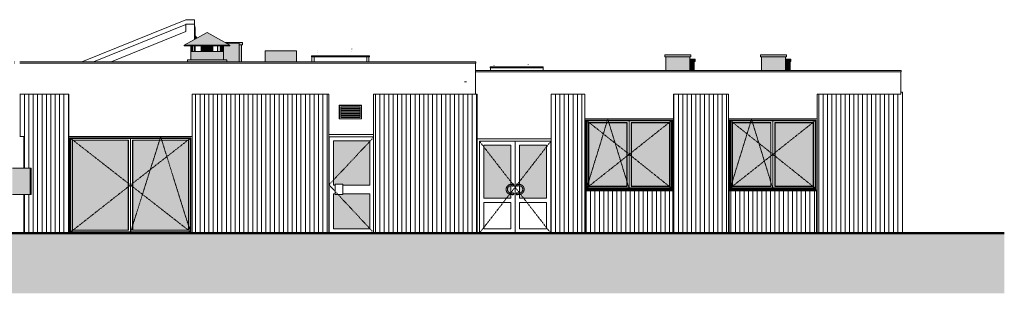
# Model space of a CAD drawing. Header units: millimetres. Extents: x -54722 to 267911, y -1116 to 19261.
# Tile 86 of 92: x 177638 to 200076, y -1116 to 5123. Entities that reach past the tile are written whole.
import ezdxf

# ---------------------------------------------------------------- set-up
doc = ezdxf.new("R2010")
doc.units = ezdxf.units.MM
doc.linetypes.add('Centre', pattern=[31.75, 6.35, -4.75, 15.9, -4.75])
for name, color, linetype, lineweight in [('A-DETL-GENF', 92, 'Continuous', 9), ('A-DETL-WIDE', 214, 'Continuous', 50), ('A-DOOR', 31, 'Continuous', 9), ('A-DOOR-FRAM', 31, 'Continuous', 9), ('A-FLOR', 192, 'Continuous', 9), ('A-GENM', 13, 'Continuous', 9), ('A-GLAZ', 151, 'Continuous', 9), ('A-WALL', 113, 'Continuous', 9), ('A-WALL-PATT', 111, 'Continuous', 9), ('M-EQPM', 50, 'Continuous', 9), ('Q-SPCQ', 91, 'Continuous', 9)]:
    doc.layers.add(name, color=color, linetype=linetype, lineweight=lineweight)
pattern_1 = [(90, (170947.57, 0), (-100, 6e-15), [])]

# ---------------------------------------------------------------- blocks, each defined once
blk = doc.blocks.new('GAZ - _01-1061132-Façade Nord')
at = {"layer": 'M-EQPM'}
h = blk.add_hatch(color=256, dxfattribs=at)
h.paths.add_polyline_path([(25794, 1140), (26201, 1140), (26201, 1740), (25794, 1740), (25794, 1168)])
h.paths.add_polyline_path([(26211, 1140), (26211, 1740), (26204, 1740), (26204, 1140)])
for points in [[(26204, 1145), (26204, 1735), (26201, 1735), (26201, 1145)], [(26215, 1140), (26215, 1740), (26211, 1740), (26211, 1140), (26215, 1140)], [(26224, 1140), (26224, 1740), (26215, 1740), (26215, 1140), (26222, 1140)]]:
    blk.add_hatch(color=256, dxfattribs=at).paths.add_polyline_path(points)
for p, q in [((25794, 1740), (26201, 1740)), ((26201, 1140), (26201, 1740)), ((26204, 1735), (26201, 1735)), ((26204, 1740), (26211, 1740)), ((26204, 1740), (26204, 1140)), ((26211, 1740), (26215, 1740)), ((26215, 1740), (26224, 1740)), ((26224, 1140), (26224, 1740)), ((26201, 1140), (25794, 1140)), ((26204, 1145), (26201, 1145)), ((26211, 1140), (26204, 1140)), ((26215, 1140), (26211, 1140)), ((26224, 1140), (26215, 1140))]:
    blk.add_line(p, q, dxfattribs=at)
blk = doc.blocks.new('Fenêtre 2 Vantaux - 1750 x 75-1300509-Façade Nord')
at = {"layer": 'A-GLAZ'}
for p, q in [((29952, 4982), (29944, 4982)), ((29952, 4676), (29952, 4982)), ((29955, 4942), (29952, 4942)), ((29955, 4678), (29955, 4942)), ((29957, 4940), (29955, 4942)), ((29957, 4940), (29957, 4678)), ((29957, 4752), (29962, 4752)), ((29957, 4747), (29962, 4747)), ((29962, 4752), (29962, 4747)), ((29962, 4747), (29962, 4697)), ((29981, 4730), (29962, 4730)), ((29980, 4727), (29962, 4727)), ((29974, 4717), (29962, 4717)), ((29972, 4714), (29962, 4714)), ((29972, 4714), (29974, 4717)), ((29979, 4702), (29972, 4714)), ((29974, 4717), (29982, 4703)), ((29980, 4727), (29981, 4730)), ((29992, 4706), (29980, 4727)), ((29995, 4707), (29981, 4730)), ((29952, 4397), (29952, 4529)), ((29955, 4397), (29955, 4529)), ((29957, 4697), (29962, 4697)), ((29957, 4692), (29962, 4692)), ((29957, 4529), (29957, 4397)), ((29962, 4697), (29962, 4692)), ((29979, 4702), (29982, 4703)), ((29979, 4690), (29979, 4702)), ((29982, 4703), (29982, 4692)), ((29992, 4706), (29995, 4707)), ((29992, 4698), (29992, 4706)), ((29995, 4699), (29995, 4707))]:
    blk.add_line(p, q, dxfattribs=at)
blk = doc.blocks.new('Famille 0 - Famille 150x120-1297039-Façade Nord')
at = {"layer": 'A-GENM'}
for p, q in [((32612, 4298), (32662, 4298)), ((32612, 4273), (32612, 4298)), ((32662, 4273), (32612, 4273)), ((32619, 4165), (32619, 4273)), ((32753, 4429), (32752, 4430)), ((33529, 4453), (33529, 4455)), ((33529, 4453), (33529, 4455)), ((33877, 4298), (33927, 4298)), ((33927, 4273), (33877, 4273)), ((33919, 4165), (33919, 4273)), ((33927, 4273), (33927, 4298))]:
    blk.add_line(p, q, dxfattribs=at)
blk = doc.blocks.new('Famille 0 - Famille 140x110-1302226-Façade Nord')
at = {"layer": 'A-GENM'}
for p, q in [((32753, 4379), (32752, 4380)), ((33529, 4403), (33529, 4405)), ((33529, 4403), (33529, 4405))]:
    blk.add_line(p, q, dxfattribs=at)
blk = doc.blocks.new('Tube de toiture3 - Tube de toiture-1312799-Façade Nord')
at = {"layer": 'A-GENM'}
for points in [[(29711, 4542), (30749, 4542), (30229, 4829), (30229, 4829), (29717, 4546)], [(30749, 4529), (30749, 4542), (29711, 4542), (29711, 4529), (30744, 4529)], [(29860, 4397), (29885, 4397), (29885, 4529), (29860, 4529), (29860, 4497)], [(29904, 4397), (29904, 4529), (29885, 4529), (29885, 4397)], [(30180, 4397), (30363, 4397), (30363, 4529), (30098, 4529), (30098, 4397), (30163, 4397)], [(30575, 4397), (30576, 4397), (30576, 4529), (30557, 4529), (30557, 4397)], [(30594, 4397), (30600, 4397), (30600, 4529), (30576, 4529), (30576, 4397), (30594, 4397)], [(29916, 4207), (30600, 4207), (30600, 4397), (29860, 4397), (29860, 4207), (29885, 4207)], [(29780, 4165), (30680, 4165), (30680, 4207), (29780, 4207)]]:
    blk.add_hatch(color=256, dxfattribs=at).paths.add_polyline_path(points)
for p, q in [((30229, 4829), (29711, 4542)), ((30229, 4829), (30232, 4829)), ((30232, 4829), (30229, 4829)), ((30749, 4542), (30232, 4829)), ((29711, 4542), (29711, 4529)), ((30749, 4542), (29711, 4542)), ((30749, 4529), (29711, 4529)), ((29860, 4529), (29860, 4397)), ((29885, 4397), (29885, 4529)), ((29904, 4529), (29904, 4397)), ((30098, 4397), (30098, 4529)), ((30363, 4397), (30363, 4529)), ((30557, 4397), (30557, 4529)), ((30576, 4397), (30576, 4529)), ((30600, 4397), (30600, 4529)), ((30749, 4529), (30749, 4542)), ((29867, 4397), (29860, 4397)), ((29860, 4397), (29860, 4207)), ((29885, 4397), (29867, 4397)), ((29867, 4397), (29885, 4397)), ((29885, 4397), (30097, 4397)), ((30113, 4397), (30098, 4397)), ((30113, 4397), (30146, 4397)), ((30180, 4397), (30146, 4397)), ((30180, 4397), (30213, 4397)), ((30248, 4397), (30213, 4397)), ((30248, 4397), (30281, 4397)), ((30315, 4397), (30281, 4397)), ((30315, 4397), (30347, 4397)), ((30363, 4397), (30347, 4397)), ((30364, 4397), (30575, 4397)), ((30589, 4397), (30576, 4397)), ((30589, 4397), (30594, 4397)), ((30600, 4397), (30594, 4397)), ((30600, 4207), (30600, 4397)), ((29780, 4207), (30680, 4207)), ((29780, 4165), (29780, 4207)), ((30680, 4207), (30680, 4165))]:
    blk.add_line(p, q, dxfattribs=at)
blk = doc.blocks.new('Famille 0 - Famille 110x110-1193777-Façade Nord')
at = {"layer": 'A-GENM'}
for p, q in [((36677, 4048), (37892, 4048)), ((36677, 4023), (36677, 4048)), ((36768, 4079), (36767, 4080)), ((37544, 4103), (37544, 4105)), ((37544, 4103), (37544, 4105)), ((37892, 4023), (37892, 4048)), ((37892, 4023), (36677, 4023)), ((36685, 3963), (36685, 4023)), ((37885, 3963), (37885, 4023))]:
    blk.add_line(p, q, dxfattribs=at)
blk = doc.blocks.new('Conduit Gaz5 - Conduit Gaz-1326463-Façade Nord')
at = {"layer": 'A-GENM'}
for points in [[(41253, 4273), (41253, 4320), (40663, 4320), (40663, 4273), (40669, 4273)], [(40683, 3963), (41233, 3963), (41233, 4273), (40683, 4273), (40683, 4016)], [(43434, 4273), (43434, 4320), (42844, 4320), (42844, 4273)], [(42864, 3963), (43414, 3963), (43414, 4273), (42864, 4273), (42864, 4016)], [(41233, 4173), (41353, 4173), (41353, 4220), (41233, 4220)], [(41233, 3963), (41333, 3963), (41333, 4173), (41233, 4173), (41233, 4016)], [(43414, 4173), (43534, 4173), (43534, 4220), (43414, 4220)], [(43414, 3963), (43514, 3963), (43514, 4173), (43414, 4173), (43414, 4016)]]:
    blk.add_hatch(color=256, dxfattribs=at).paths.add_polyline_path(points)
for p, q in [((40663, 4320), (41253, 4320)), ((40663, 4273), (40663, 4320)), ((41253, 4273), (40663, 4273)), ((40683, 3963), (40683, 4273)), ((41233, 4273), (41233, 3963)), ((41253, 4320), (41253, 4273)), ((42844, 4320), (43434, 4320)), ((42844, 4273), (42844, 4320)), ((43434, 4273), (42844, 4273)), ((42864, 3963), (42864, 4273)), ((43414, 4273), (43414, 3963)), ((43434, 4320), (43434, 4273)), ((41233, 4220), (41353, 4220)), ((41353, 4173), (41233, 4173)), ((41333, 4173), (41333, 3963)), ((41353, 4220), (41353, 4173)), ((43414, 4220), (43534, 4220)), ((43534, 4173), (43414, 4173)), ((43514, 4173), (43514, 3963)), ((43534, 4220), (43534, 4173))]:
    blk.add_line(p, q, dxfattribs=at)
blk = doc.blocks.new('Conduit Gaz6 - Conduit Gaz-1327236-Façade Nord')
at = {"layer": 'A-GENM'}
h = blk.add_hatch(color=256, dxfattribs=at)
h.paths.add_polyline_path([(31008, 4165), (31016, 4165), (31016, 4553), (30958, 4553), (30958, 4165)])
h.paths.add_polyline_path([(30466, 4397), (30539, 4397), (30539, 4529), (30466, 4529), (30466, 4497)])
h = blk.add_hatch(color=256, dxfattribs=at)
h.paths.add_polyline_path([(30727, 4165), (30738, 4165), (30738, 4529), (30600, 4529), (30601, 4207), (30680, 4207), (30680, 4165), (30688, 4165)])
h.paths.add_polyline_path([(30539, 4397), (30557, 4397), (30557, 4529), (30539, 4529), (30539, 4497)])
h.paths.add_polyline_path([(30738, 4549), (30738, 4587), (30669, 4587), (30726, 4555)])
for points in [[(31036, 4553), (31036, 4600), (30646, 4600), (30669, 4587), (30958, 4587), (30958, 4553), (31008, 4553)], [(30738, 4165), (30958, 4165), (30958, 4587), (30738, 4587), (30738, 4549), (30749, 4542), (30749, 4529), (30738, 4529), (30738, 4176)], [(32269, 4165), (32269, 4410), (31556, 4410), (31556, 4165)]]:
    blk.add_hatch(color=256, dxfattribs=at).paths.add_polyline_path(points)
for p, q in [((30466, 4397), (30466, 4529)), ((30539, 4529), (30539, 4397)), ((30646, 4600), (31036, 4600)), ((30668, 4587), (30738, 4587)), ((30738, 4587), (30958, 4587)), ((31036, 4553), (30958, 4553)), ((30959, 4165), (30959, 4587)), ((31016, 4553), (31016, 4165)), ((31036, 4600), (31036, 4553)), ((31556, 4410), (32269, 4410)), ((31556, 4165), (31556, 4410)), ((32269, 4410), (32269, 4165))]:
    blk.add_line(p, q, dxfattribs=at)
blk = doc.blocks.new('Accrotère R_1 - Accrotère R_1-1333940-Façade Nord')
at = {"layer": 'A-GENM'}
for p, q in [((25852, 4165), (25844, 4165)), ((25852, 4135), (25844, 4135)), ((36354, 4165), (25960, 4165)), ((36354, 4135), (25960, 4135)), ((36354, 4135), (36354, 4165)), ((46049, 3963), (36344, 3963)), ((36344, 3933), (46049, 3933)), ((46049, 3933), (46049, 3963))]:
    blk.add_line(p, q, dxfattribs=at)
blk = doc.blocks.new('PVC Double - Panneaux vitrés haut - 1_63m x 2_10m-1522800-Façade Nord')
at = {"layer": 'A-DOOR'}
h = blk.add_hatch(color=256, dxfattribs=at)
h.paths.add_polyline_path([(37363, 1053), (37964, 1053), (37964, 2263), (37349, 2263), (37349, 1367), (37370, 1364), (37383, 1359), (37397, 1352), (37413, 1341), (37429, 1324), (37437, 1312), (37450, 1285), (37453, 1261), (37452, 1235), (37448, 1219), (37440, 1200), (37428, 1181), (37418, 1170), (37398, 1155), (37381, 1147), (37364, 1141), (37349, 1138), (37349, 1053)])
h.paths.add_polyline_path([(36548, 1053), (37149, 1053), (37149, 1139), (37127, 1143), (37107, 1151), (37091, 1161), (37076, 1174), (37065, 1188), (37052, 1211), (37047, 1230), (37045, 1241), (37045, 1270), (37051, 1293), (37053, 1298), (37064, 1318), (37077, 1333), (37093, 1347), (37110, 1357), (37133, 1365), (37149, 1368), (37149, 2263), (36534, 2263), (36534, 1053)])
h.paths.add_polyline_path([(37149, 1140), (37149, 1140), (37148, 1140)])
h.paths.add_polyline_path([(37349, 1170), (37366, 1173), (37387, 1183), (37404, 1200), (37419, 1224), (37421, 1233), (37424, 1248), (37421, 1274), (37418, 1283), (37411, 1297), (37403, 1308), (37393, 1318), (37388, 1322), (37372, 1331), (37361, 1335), (37349, 1336), (37349, 1171)])
h.paths.add_polyline_path([(37096, 1197), (37100, 1192), (37097, 1196)])
h.paths.add_polyline_path([(37149, 1170), (37149, 1337), (37131, 1333), (37121, 1328), (37110, 1322), (37102, 1316), (37091, 1303), (37079, 1281), (37077, 1273), (37076, 1266), (37075, 1241), (37078, 1228), (37086, 1212), (37097, 1195), (37117, 1180), (37138, 1171), (37144, 1171)])
h.paths.add_polyline_path([(37387, 1183), (37400, 1193), (37401, 1195), (37388, 1184)])
at = {"layer": 'A-DOOR', "linetype": 'Centre'}
for p, q in [((36434, 2353), (38064, 253)), ((36434, 253), (38064, 2353))]:
    blk.add_line(p, q, dxfattribs=at)
at = {"layer": 'A-DOOR'}
for p, q in [((36434, 2353), (36434, 253)), ((37249, 2353), (36434, 2353)), ((36534, 1053), (36534, 2263)), ((36534, 2263), (37149, 2263)), ((37149, 2263), (37149, 1367)), ((38064, 2353), (37249, 2353)), ((37249, 2353), (37249, 253)), ((37249, 253), (37249, 2353)), ((37349, 1367), (37349, 2263)), ((37349, 2263), (37964, 2263)), ((37964, 2263), (37964, 1053)), ((38064, 253), (38064, 2353)), ((37159, 1368), (37159, 1353)), ((37159, 1353), (37159, 1368)), ((37159, 1353), (37159, 1338)), ((37159, 1338), (37159, 1353)), ((37339, 1353), (37339, 1368)), ((37339, 1368), (37339, 1353)), ((37339, 1338), (37339, 1353)), ((37339, 1353), (37339, 1338)), ((37149, 1337), (37149, 1170)), ((37149, 1139), (37149, 1053)), ((37159, 1168), (37159, 1153)), ((37159, 1153), (37159, 1168)), ((37159, 1153), (37159, 1138)), ((37159, 1138), (37159, 1153)), ((37339, 1153), (37339, 1168)), ((37339, 1168), (37339, 1153)), ((37339, 1138), (37339, 1153)), ((37339, 1153), (37339, 1138)), ((37349, 1170), (37349, 1337)), ((37349, 1053), (37349, 1139)), ((37149, 1053), (36534, 1053)), ((36534, 353), (36534, 953)), ((36534, 953), (37149, 953)), ((37149, 953), (37149, 353)), ((37964, 1053), (37349, 1053)), ((37349, 353), (37349, 953)), ((37349, 953), (37964, 953)), ((37964, 953), (37964, 353)), ((37149, 353), (36534, 353)), ((37964, 353), (37349, 353))]:
    blk.add_line(p, q, dxfattribs=at)
at = {"layer": 'A-DOOR', "flags": 128}
for points in [[(37159, 1368), (37154, 1368), (37150, 1368), (37145, 1367), (37141, 1367), (37136, 1366), (37132, 1365), (37127, 1364), (37123, 1362), (37118, 1361), (37114, 1359), (37110, 1357), (37106, 1355), (37102, 1353), (37098, 1351), (37094, 1348), (37090, 1346), (37087, 1343), (37083, 1340), (37080, 1337), (37076, 1333), (37073, 1330), (37070, 1327), (37067, 1323), (37065, 1319), (37062, 1315), (37060, 1312), (37058, 1308), (37055, 1303), (37054, 1299), (37052, 1295), (37050, 1291), (37049, 1286), (37048, 1282), (37047, 1277), (37046, 1273), (37045, 1268), (37044, 1264), (37044, 1259), (37044, 1255), (37044, 1250), (37044, 1245), (37045, 1241), (37045, 1236), (37046, 1232), (37047, 1227), (37048, 1223), (37049, 1218), (37051, 1214), (37053, 1210), (37054, 1205), (37056, 1201), (37059, 1197), (37061, 1193), (37063, 1189), (37066, 1186), (37069, 1182), (37072, 1178), (37075, 1175), (37078, 1172), (37081, 1169), (37085, 1165), (37088, 1163), (37092, 1160), (37096, 1157), (37100, 1155), (37104, 1152), (37108, 1150), (37112, 1148), (37116, 1147), (37120, 1145), (37125, 1143), (37129, 1142), (37134, 1141), (37138, 1140), (37143, 1139), (37147, 1139), (37152, 1139), (37157, 1138), (37159, 1138)], [(37197, 1368), (37196, 1368), (37196, 1368), (37195, 1368), (37194, 1368), (37194, 1368), (37193, 1368), (37192, 1368), (37191, 1368), (37190, 1368), (37189, 1368), (37188, 1368), (37187, 1368), (37186, 1368), (37184, 1368), (37183, 1368), (37182, 1368), (37181, 1368), (37179, 1368), (37178, 1368), (37176, 1368), (37175, 1368), (37173, 1368), (37172, 1368), (37170, 1368), (37169, 1368), (37167, 1368), (37166, 1368), (37164, 1368), (37163, 1368), (37161, 1368), (37159, 1368), (37159, 1368)], [(37199, 1368), (37199, 1368), (37199, 1368), (37199, 1368), (37198, 1368), (37198, 1368), (37198, 1368), (37197, 1368), (37197, 1368)], [(37339, 1368), (37337, 1368), (37336, 1368), (37334, 1368), (37333, 1368), (37331, 1368), (37329, 1368), (37328, 1368), (37326, 1368), (37325, 1368), (37323, 1368), (37322, 1368), (37321, 1368), (37319, 1368), (37318, 1368), (37316, 1368), (37315, 1368), (37314, 1368), (37313, 1368), (37311, 1368), (37310, 1368), (37309, 1368), (37308, 1368), (37307, 1368), (37306, 1368), (37305, 1368), (37304, 1368), (37304, 1368), (37303, 1368), (37302, 1368), (37302, 1368), (37301, 1368), (37301, 1368), (37300, 1368), (37300, 1368), (37300, 1368), (37299, 1368), (37299, 1368), (37299, 1368), (37299, 1368), (37299, 1368)], [(37339, 1138), (37344, 1138), (37348, 1139), (37353, 1139), (37357, 1140), (37362, 1141), (37366, 1142), (37371, 1143), (37375, 1144), (37380, 1146), (37384, 1147), (37388, 1149), (37392, 1151), (37396, 1154), (37400, 1156), (37404, 1158), (37408, 1161), (37411, 1164), (37415, 1167), (37418, 1170), (37421, 1173), (37425, 1177), (37428, 1180), (37430, 1184), (37433, 1187), (37436, 1191), (37438, 1195), (37440, 1199), (37443, 1203), (37444, 1207), (37446, 1212), (37448, 1216), (37449, 1220), (37450, 1225), (37451, 1229), (37452, 1234), (37453, 1238), (37454, 1243), (37454, 1247), (37454, 1252), (37454, 1257), (37454, 1261), (37453, 1266), (37453, 1270), (37452, 1275), (37451, 1279), (37450, 1284), (37449, 1288), (37447, 1293), (37445, 1297), (37444, 1301), (37442, 1305), (37439, 1309), (37437, 1313), (37435, 1317), (37432, 1321), (37429, 1325), (37426, 1328), (37423, 1332), (37420, 1335), (37417, 1338), (37413, 1341), (37410, 1344), (37406, 1347), (37402, 1349), (37398, 1352), (37394, 1354), (37390, 1356), (37386, 1358), (37382, 1360), (37378, 1362), (37373, 1363), (37369, 1364), (37364, 1365), (37360, 1366), (37355, 1367), (37351, 1368), (37346, 1368), (37341, 1368), (37339, 1368)], [(37159, 1168), (37156, 1168), (37152, 1169), (37149, 1169), (37145, 1169), (37142, 1170), (37139, 1171), (37135, 1172), (37132, 1173), (37129, 1174), (37126, 1175), (37123, 1176), (37120, 1178), (37117, 1180), (37114, 1181), (37111, 1183), (37108, 1185), (37106, 1187), (37103, 1189), (37100, 1192), (37098, 1194), (37096, 1197), (37093, 1199), (37091, 1202), (37089, 1205), (37087, 1207), (37086, 1210), (37084, 1213), (37082, 1216), (37081, 1219), (37080, 1223), (37079, 1226), (37078, 1229), (37077, 1232), (37076, 1236), (37075, 1239), (37075, 1242), (37074, 1246), (37074, 1249), (37074, 1252), (37074, 1256), (37074, 1259), (37074, 1263), (37075, 1266), (37076, 1269), (37076, 1273), (37077, 1276), (37078, 1279), (37079, 1282), (37080, 1286), (37082, 1289), (37083, 1292), (37085, 1295), (37086, 1298), (37088, 1301), (37090, 1303), (37092, 1306), (37094, 1309), (37097, 1311), (37099, 1314), (37102, 1316), (37104, 1318), (37107, 1320), (37109, 1322), (37112, 1324), (37115, 1326), (37118, 1328), (37121, 1329), (37124, 1331), (37127, 1332), (37131, 1333), (37134, 1334), (37137, 1335), (37140, 1336), (37144, 1337), (37147, 1337), (37150, 1338), (37154, 1338), (37157, 1338), (37159, 1338)], [(37159, 1338), (37161, 1338), (37162, 1338), (37164, 1338), (37165, 1338), (37167, 1338), (37168, 1338), (37170, 1338), (37172, 1338), (37173, 1338), (37175, 1338), (37176, 1338), (37177, 1338), (37179, 1338), (37180, 1338), (37182, 1338), (37183, 1338), (37184, 1338), (37185, 1338), (37187, 1338), (37188, 1338), (37189, 1338), (37190, 1338), (37191, 1338), (37192, 1338), (37193, 1338), (37193, 1338), (37194, 1338), (37195, 1338), (37196, 1338), (37196, 1338), (37197, 1338), (37197, 1338), (37198, 1338), (37198, 1338), (37198, 1338), (37199, 1338), (37199, 1338), (37199, 1338), (37199, 1338), (37199, 1338)], [(37197, 1168), (37196, 1168), (37196, 1168), (37195, 1168), (37194, 1168), (37194, 1168), (37193, 1168), (37192, 1168), (37191, 1168), (37190, 1168), (37189, 1168), (37188, 1168), (37187, 1168), (37186, 1168), (37184, 1168), (37183, 1168), (37182, 1168), (37181, 1168), (37179, 1168), (37178, 1168), (37176, 1168), (37175, 1168), (37173, 1168), (37172, 1168), (37170, 1168), (37169, 1168), (37167, 1168), (37166, 1168), (37164, 1168), (37163, 1168), (37161, 1168), (37159, 1168), (37159, 1168)], [(37159, 1138), (37161, 1138), (37162, 1138), (37164, 1138), (37165, 1138), (37167, 1138), (37168, 1138), (37170, 1138), (37172, 1138), (37173, 1138), (37175, 1138), (37176, 1138), (37177, 1138), (37179, 1138), (37180, 1138), (37182, 1138), (37183, 1138), (37184, 1138), (37185, 1138), (37187, 1138), (37188, 1138), (37189, 1138), (37190, 1138), (37191, 1138), (37192, 1138), (37193, 1138), (37193, 1138), (37194, 1138), (37195, 1138), (37196, 1138), (37196, 1138), (37197, 1138), (37197, 1138), (37198, 1138), (37198, 1138), (37198, 1138), (37199, 1138), (37199, 1138), (37199, 1138), (37199, 1138), (37199, 1138)], [(37199, 1168), (37199, 1168), (37199, 1168), (37199, 1168), (37198, 1168), (37198, 1168), (37198, 1168), (37197, 1168), (37197, 1168)], [(37299, 1338), (37299, 1338), (37299, 1338), (37299, 1338), (37300, 1338), (37300, 1338), (37300, 1338), (37301, 1338), (37301, 1338), (37302, 1338), (37302, 1338), (37303, 1338), (37304, 1338), (37304, 1338), (37305, 1338), (37306, 1338), (37307, 1338), (37308, 1338), (37309, 1338), (37310, 1338), (37311, 1338), (37312, 1338), (37314, 1338), (37315, 1338), (37316, 1338), (37317, 1338), (37319, 1338), (37320, 1338), (37322, 1338), (37323, 1338), (37324, 1338), (37326, 1338), (37328, 1338), (37329, 1338), (37331, 1338), (37332, 1338), (37334, 1338), (37335, 1338), (37337, 1338), (37339, 1338), (37339, 1338)], [(37339, 1168), (37337, 1168), (37336, 1168), (37334, 1168), (37333, 1168), (37331, 1168), (37329, 1168), (37328, 1168), (37326, 1168), (37325, 1168), (37323, 1168), (37322, 1168), (37321, 1168), (37319, 1168), (37318, 1168), (37316, 1168), (37315, 1168), (37314, 1168), (37313, 1168), (37311, 1168), (37310, 1168), (37309, 1168), (37308, 1168), (37307, 1168), (37306, 1168), (37305, 1168), (37304, 1168), (37304, 1168), (37303, 1168), (37302, 1168), (37302, 1168), (37301, 1168), (37301, 1168), (37300, 1168), (37300, 1168), (37300, 1168), (37299, 1168), (37299, 1168), (37299, 1168), (37299, 1168), (37299, 1168)], [(37299, 1138), (37299, 1138), (37299, 1138), (37299, 1138), (37300, 1138), (37300, 1138), (37300, 1138), (37301, 1138), (37301, 1138), (37302, 1138), (37302, 1138), (37303, 1138), (37304, 1138), (37304, 1138), (37305, 1138), (37306, 1138), (37307, 1138), (37308, 1138), (37309, 1138), (37310, 1138), (37311, 1138), (37312, 1138), (37314, 1138), (37315, 1138), (37316, 1138), (37317, 1138), (37319, 1138), (37320, 1138), (37322, 1138), (37323, 1138), (37324, 1138), (37326, 1138), (37328, 1138), (37329, 1138), (37331, 1138), (37332, 1138), (37334, 1138), (37335, 1138), (37337, 1138), (37339, 1138), (37339, 1138)], [(37339, 1338), (37342, 1338), (37346, 1338), (37349, 1338), (37353, 1337), (37356, 1337), (37359, 1336), (37362, 1335), (37366, 1334), (37369, 1333), (37372, 1332), (37375, 1330), (37378, 1329), (37381, 1327), (37384, 1325), (37387, 1323), (37390, 1321), (37392, 1319), (37395, 1317), (37398, 1315), (37400, 1313), (37402, 1310), (37405, 1307), (37407, 1305), (37409, 1302), (37411, 1299), (37412, 1296), (37414, 1293), (37415, 1290), (37417, 1287), (37418, 1284), (37419, 1281), (37420, 1278), (37421, 1274), (37422, 1271), (37423, 1268), (37423, 1264), (37424, 1261), (37424, 1258), (37424, 1254), (37424, 1251), (37424, 1247), (37423, 1244), (37423, 1241), (37422, 1237), (37422, 1234), (37421, 1231), (37420, 1227), (37419, 1224), (37418, 1221), (37416, 1218), (37415, 1215), (37413, 1212), (37411, 1209), (37410, 1206), (37408, 1203), (37406, 1201), (37403, 1198), (37401, 1195), (37399, 1193), (37396, 1191), (37394, 1188), (37391, 1186), (37388, 1184), (37386, 1182), (37383, 1180), (37380, 1179), (37377, 1177), (37374, 1176), (37371, 1174), (37367, 1173), (37364, 1172), (37361, 1171), (37358, 1170), (37354, 1170), (37351, 1169), (37348, 1169), (37344, 1168), (37341, 1168), (37339, 1168)]]:
    blk.add_lwpolyline(points, dxfattribs=at)
at = {"layer": 'A-DOOR'}
for centre, radius, start, end in [((37199, 1353), 25, 0, 143.9693), ((37199, 1353), 25, 216.0941, 0), ((37199, 1353), 15, 45, 105), ((37199, 1353), 15, 0, 105), ((37199, 1353), 15, 360, 105), ((37199, 1353), 15, 255, 0), ((37199, 1353), 15, 255, 360), ((37299, 1353), 25, 36.0307, 180), ((37299, 1353), 25, 180, 323.9059), ((37299, 1353), 15, 75, 180), ((37299, 1353), 15, 75, 180), ((37299, 1353), 15, 180, 285), ((37299, 1353), 15, 180, 285), ((37299, 1353), 15, 75, 135), ((37199, 1153), 25, 0, 143.9693), ((37199, 1153), 25, 216.0941, 0), ((37199, 1353), 15, 255, 285), ((37199, 1153), 15, 45, 105), ((37199, 1153), 15, 0, 105), ((37199, 1153), 15, 360, 105), ((37199, 1153), 15, 255, 0), ((37199, 1153), 15, 255, 360), ((37199, 1153), 15, 255, 285), ((37199, 1353), 15, 300, 330), ((37199, 1153), 15, 300, 330), ((37299, 1153), 25, 36.0307, 180), ((37299, 1153), 25, 180, 323.9059), ((37299, 1153), 15, 75, 180), ((37299, 1153), 15, 75, 180), ((37299, 1153), 15, 180, 285), ((37299, 1153), 15, 180, 285), ((37299, 1353), 15, 210, 240), ((37299, 1153), 15, 210, 240), ((37299, 1153), 15, 75, 135), ((37299, 1353), 15, 255, 285), ((37299, 1153), 15, 255, 285)]:
    blk.add_arc(centre, radius, start, end, dxfattribs=at)
at = {"layer": 'A-DOOR-FRAM'}
for p, q in [((38074, 2403), (36384, 2403)), ((36434, 2353), (36434, 253)), ((36434, 2353), (38064, 2353)), ((38064, 2353), (38064, 253))]:
    blk.add_line(p, q, dxfattribs=at)
blk = doc.blocks.new('2 Vantaux - 200 x 160-1522797-Façade Nord')
at = {"layer": 'A-GLAZ'}
h = blk.add_hatch(color=256, dxfattribs=at)
h.paths.add_polyline_path([(42203, 1327), (43073, 1327), (43073, 2773), (42203, 2773), (42203, 1331)])
h.paths.add_polyline_path([(44043, 1327), (44043, 2773), (43173, 2773), (43173, 1327), (43567, 1327)])
for p, q in [((42115, 2861), (44131, 2861)), ((42117, 2859), (42115, 2861)), ((44129, 2859), (42117, 2859)), ((42117, 2859), (42117, 1237)), ((42144, 1237), (42144, 2832)), ((42144, 2832), (44102, 2832)), ((42147, 2829), (42144, 2832)), ((42148, 2828), (42147, 2829)), ((42147, 2829), (42147, 1237)), ((42147, 2829), (44098, 2829)), ((42148, 2828), (42148, 1268)), ((44098, 2828), (42148, 2828)), ((42163, 2813), (42163, 1287)), ((42163, 2813), (44083, 2813)), ((42199, 2777), (42199, 1323)), ((42199, 2777), (43077, 2777)), ((42203, 2773), (42199, 2777)), ((42203, 1327), (42203, 2773)), ((42203, 2773), (43073, 2773)), ((43077, 2777), (43073, 2773)), ((43073, 2773), (43073, 1327)), ((43077, 2777), (43077, 1323)), ((43121, 1287), (43121, 2813)), ((43123, 2813), (43123, 1287)), ((43123, 1287), (43123, 2813)), ((43124, 1287), (43124, 2813)), ((43169, 2777), (43169, 1323)), ((43169, 2777), (44047, 2777)), ((43173, 2773), (43169, 2777)), ((43173, 2773), (43173, 1327)), ((43173, 2773), (44043, 2773)), ((44047, 2777), (44043, 2773)), ((44043, 1327), (44043, 2773)), ((44047, 2777), (44047, 1323)), ((44083, 1287), (44083, 2813)), ((44102, 2832), (44098, 2829)), ((44098, 2829), (44098, 2828)), ((44098, 1237), (44098, 2829)), ((44098, 1268), (44098, 2828)), ((44102, 2832), (44102, 1237)), ((44131, 2861), (44129, 2859)), ((44129, 2859), (44129, 1237)), ((44131, 2861), (44131, 1237)), ((44131, 1237), (42115, 1237)), ((42117, 1237), (42115, 1237)), ((42130, 1224), (42115, 1224)), ((42144, 1237), (42117, 1237)), ((42147, 1237), (42144, 1237)), ((42148, 1268), (42147, 1268)), ((44098, 1267), (42147, 1267)), ((42147, 1248), (44098, 1248)), ((44098, 1271), (42148, 1271)), ((42148, 1248), (42148, 1247)), ((44098, 1247), (42148, 1247)), ((42163, 1287), (44083, 1287)), ((42199, 1323), (42203, 1327)), ((43077, 1323), (42199, 1323)), ((43073, 1327), (42203, 1327)), ((43077, 1323), (43073, 1327)), ((43169, 1323), (43173, 1327)), ((44047, 1323), (43169, 1323)), ((43173, 1327), (44043, 1327)), ((44047, 1323), (44043, 1327)), ((44098, 1268), (44098, 1268)), ((44098, 1247), (44098, 1248)), ((44102, 1237), (44098, 1237)), ((44129, 1237), (44102, 1237)), ((44131, 1224), (44116, 1224)), ((44131, 1237), (44129, 1237))]:
    blk.add_line(p, q, dxfattribs=at)
at = {"layer": 'A-GLAZ', "linetype": 'Centre'}
for p, q in [((42153, 2823), (43123, 2053)), ((42635, 2853), (42154, 1278)), ((43121, 1278), (42635, 2853)), ((44091, 2822), (43123, 2053)), ((43123, 2053), (42153, 1285)), ((43123, 2053), (44091, 1278))]:
    blk.add_line(p, q, dxfattribs=at)
blk = doc.blocks.new('2 Vantaux - 200 x 160-V63-Façade Nord')
at = {"layer": 'A-GLAZ'}
h = blk.add_hatch(color=256, dxfattribs=at)
h.paths.add_polyline_path([(38928, 1327), (39798, 1327), (39798, 2773), (38928, 2773), (38928, 1331)])
h.paths.add_polyline_path([(40186, 1327), (40768, 1327), (40768, 2773), (39898, 2773), (39898, 1327), (39944, 1327)])
for p, q in [((38840, 2861), (40856, 2861)), ((38842, 2859), (38840, 2861)), ((40854, 2859), (38842, 2859)), ((38842, 2859), (38842, 1237)), ((38869, 1237), (38869, 2832)), ((38869, 2832), (40827, 2832)), ((38872, 2829), (38869, 2832)), ((38873, 2828), (38872, 2829)), ((38872, 2829), (38872, 1237)), ((38872, 2829), (40823, 2829)), ((38873, 2828), (38873, 1268)), ((40823, 2828), (38873, 2828)), ((38888, 2813), (38888, 1287)), ((38888, 2813), (40808, 2813)), ((38924, 2777), (38924, 1323)), ((38924, 2777), (39802, 2777)), ((38928, 2773), (38924, 2777)), ((38928, 1327), (38928, 2773)), ((38928, 2773), (39798, 2773)), ((39802, 2777), (39798, 2773)), ((39798, 2773), (39798, 1327)), ((39802, 2777), (39802, 1323)), ((39846, 1287), (39846, 2813)), ((39848, 2813), (39848, 1287)), ((39848, 1287), (39848, 2813)), ((39849, 1287), (39849, 2813)), ((39894, 2777), (39894, 1323)), ((39894, 2777), (40772, 2777)), ((39898, 2773), (39894, 2777)), ((39898, 2773), (39898, 1327)), ((39898, 2773), (40768, 2773)), ((40772, 2777), (40768, 2773)), ((40768, 1327), (40768, 2773)), ((40772, 2777), (40772, 1323)), ((40808, 1287), (40808, 2813)), ((40827, 2832), (40823, 2829)), ((40823, 2829), (40823, 2828)), ((40823, 1237), (40823, 2829)), ((40823, 1268), (40823, 2828)), ((40827, 2832), (40827, 1237)), ((40856, 2861), (40854, 2859)), ((40854, 2859), (40854, 1237)), ((40856, 1237), (38840, 1237)), ((38842, 1237), (38840, 1237)), ((38855, 1224), (38840, 1224)), ((38869, 1237), (38842, 1237)), ((38872, 1237), (38869, 1237)), ((38873, 1268), (38872, 1268)), ((40823, 1267), (38872, 1267)), ((38872, 1248), (40823, 1248)), ((40823, 1271), (38873, 1271)), ((38873, 1248), (38873, 1247)), ((40823, 1247), (38873, 1247)), ((38888, 1287), (40808, 1287)), ((38924, 1323), (38928, 1327)), ((39802, 1323), (38924, 1323)), ((39798, 1327), (38928, 1327)), ((39802, 1323), (39798, 1327)), ((39894, 1323), (39898, 1327)), ((40772, 1323), (39894, 1323)), ((39898, 1327), (40768, 1327)), ((40772, 1323), (40768, 1327)), ((40823, 1268), (40823, 1268)), ((40823, 1247), (40823, 1248)), ((40827, 1237), (40823, 1237)), ((40854, 1237), (40827, 1237)), ((40856, 1224), (40841, 1224)), ((40856, 1237), (40854, 1237))]:
    blk.add_line(p, q, dxfattribs=at)
at = {"layer": 'A-GLAZ', "linetype": 'Centre'}
for p, q in [((38878, 2823), (39848, 2053)), ((39360, 2853), (38879, 1278)), ((39846, 1278), (39360, 2853)), ((40816, 2822), (39848, 2053)), ((39848, 2053), (38878, 1285)), ((39848, 2053), (40816, 1278))]:
    blk.add_line(p, q, dxfattribs=at)
blk = doc.blocks.new('2 Vantaux - 280 x 220h-1392762-Façade Nord')
at = {"layer": 'A-GLAZ'}
h = blk.add_hatch(color=256, dxfattribs=at)
h.paths.add_polyline_path([(28534, 327), (29804, 328), (29804, 2373), (28534, 2373), (28534, 328)])
h.paths.add_polyline_path([(28434, 327), (28434, 2373), (27164, 2373), (27164, 327), (28351, 327)])
for p, q in [((27078, 2459), (27076, 2461)), ((27076, 2461), (29892, 2461)), ((27078, 253), (27078, 2459)), ((29890, 2459), (27078, 2459)), ((27105, 253), (27105, 2432)), ((27108, 2429), (27105, 2432)), ((27105, 2432), (29863, 2432)), ((27109, 2428), (27108, 2429)), ((27108, 2429), (27108, 253)), ((29860, 2429), (27108, 2429)), ((27109, 2428), (27109, 268)), ((29859, 2428), (27109, 2428)), ((27124, 2413), (27124, 287)), ((27124, 2413), (29844, 2413)), ((27164, 2373), (27160, 2377)), ((27160, 323), (27160, 2377)), ((27160, 2377), (28438, 2377)), ((27164, 2373), (27164, 327)), ((28434, 2373), (27164, 2373)), ((28438, 2377), (28434, 2373)), ((28434, 327), (28434, 2373)), ((28438, 323), (28438, 2377)), ((28482, 2413), (28482, 287)), ((28484, 287), (28484, 2413)), ((28484, 2413), (28484, 287)), ((28485, 2413), (28485, 287)), ((28534, 2373), (28530, 2377)), ((28530, 323), (28530, 2377)), ((28530, 2377), (29808, 2377)), ((28534, 327), (28534, 2373)), ((28534, 2373), (29804, 2373)), ((29808, 2377), (29804, 2373)), ((29804, 2373), (29804, 327)), ((29808, 323), (29808, 2377)), ((29844, 287), (29844, 2413)), ((29860, 2429), (29859, 2428)), ((29859, 268), (29859, 2428)), ((29863, 2432), (29860, 2429)), ((29860, 253), (29860, 2429)), ((29863, 2432), (29863, 253)), ((29892, 2461), (29890, 2459)), ((29890, 253), (29890, 2459)), ((27109, 268), (27108, 268)), ((29860, 267), (27108, 267)), ((29859, 271), (27109, 271)), ((27124, 287), (29844, 287)), ((27164, 327), (27160, 323)), ((28438, 323), (27160, 323)), ((27164, 327), (28434, 327)), ((28434, 327), (28438, 323)), ((28534, 327), (28530, 323)), ((29808, 323), (28530, 323)), ((29804, 327), (28534, 327)), ((29804, 327), (29808, 323)), ((29860, 268), (29859, 268))]:
    blk.add_line(p, q, dxfattribs=at)
at = {"layer": 'A-GLAZ', "linetype": 'Centre'}
for p, q in [((27115, 2422), (28484, 1353)), ((29854, 2423), (28484, 1353)), ((28485, 278), (29172, 2453)), ((29172, 2453), (29852, 278)), ((28484, 1353), (27115, 278)), ((28484, 1353), (29854, 285))]:
    blk.add_line(p, q, dxfattribs=at)
blk = doc.blocks.new('Grille d_aération - Mur - Type A-1393247-Façade Nord')
at = {"layer": 'M-EQPM'}
for p, q in [((33246, 3166), (33241, 3171)), ((33241, 3171), (33241, 2860)), ((33752, 3171), (33241, 3171)), ((33246, 2865), (33246, 3166)), ((33747, 3166), (33246, 3166)), ((33752, 3171), (33747, 3166)), ((33747, 3166), (33747, 2865)), ((33752, 2860), (33752, 3171)), ((33276, 3136), (33276, 2896)), ((33716, 3136), (33276, 3136)), ((33716, 2896), (33716, 3136)), ((33246, 2865), (33241, 2860)), ((33241, 2860), (33752, 2860)), ((33747, 2865), (33246, 2865)), ((33276, 2896), (33716, 2896)), ((33747, 2865), (33752, 2860))]:
    blk.add_line(p, q, dxfattribs=at)
at = {"layer": 'Q-SPCQ'}
for p, q in [((33716, 3130), (33276, 3130)), ((33716, 3099), (33276, 3099)), ((33716, 3096), (33276, 3096)), ((33716, 3092), (33276, 3092)), ((33716, 3061), (33276, 3061)), ((33716, 3058), (33276, 3058)), ((33716, 3054), (33276, 3054)), ((33716, 3023), (33276, 3023)), ((33716, 3020), (33276, 3020)), ((33716, 3016), (33276, 3016)), ((33716, 2985), (33276, 2985)), ((33716, 2982), (33276, 2982)), ((33716, 2978), (33276, 2978)), ((33716, 2947), (33276, 2947)), ((33716, 2944), (33276, 2944)), ((33716, 2940), (33276, 2940)), ((33716, 2909), (33276, 2909)), ((33716, 2906), (33276, 2906))]:
    blk.add_line(p, q, dxfattribs=at)
blk = doc.blocks.new('PVC Panneau Vitré - Traverse - 103m x 2_20m-1393459-Façade Nord')
at = {"layer": 'A-DOOR'}
h = blk.add_hatch(color=256, dxfattribs=at)
h.paths.add_polyline_path([(33108, 353), (33938, 353), (33938, 1153), (33324, 1153), (33324, 1137), (33149, 1137), (33149, 1153), (33108, 1153), (33108, 809)])
h.paths.add_polyline_path([(33938, 1353), (33938, 2363), (33108, 2363), (33108, 1353), (33149, 1353), (33149, 1369), (33324, 1369), (33324, 1353), (33915, 1353)])
for p, q in [((33008, 2453), (33008, 253)), ((34024, 2453), (33008, 2453)), ((33108, 1353), (33108, 2363)), ((33108, 2363), (33938, 2363)), ((33938, 2363), (33938, 1353)), ((33149, 1353), (33108, 1353)), ((33149, 1369), (33324, 1369)), ((33149, 1369), (33149, 1137)), ((33324, 1137), (33324, 1369)), ((33938, 1353), (33324, 1353)), ((33108, 353), (33108, 1153)), ((33108, 1153), (33149, 1153)), ((33324, 1137), (33149, 1137)), ((33324, 1153), (33938, 1153)), ((33938, 1153), (33938, 353)), ((33938, 353), (33108, 353))]:
    blk.add_line(p, q, dxfattribs=at)
at = {"layer": 'A-DOOR', "linetype": 'Centre'}
for p in [(34024, 2439), (34024, 268)]:
    blk.add_line(p, (33008, 1358), dxfattribs=at)
at = {"layer": 'A-DOOR-FRAM'}
for p, q in [((34024, 2503), (33004, 2503)), ((33008, 2453), (33008, 253)), ((33008, 2453), (34024, 2453))]:
    blk.add_line(p, q, dxfattribs=at)

msp = doc.modelspace()

# ---------------------------------------------------------------- hatches: boundary and pattern name
at = {"layer": 'A-DETL-GENF'}
msp.add_hatch(color=252, dxfattribs=at).paths.add_polyline_path([(198144, -1116), (200076, -1116), (200076, 253), (177233, 253), (177233, 2299), (160575, 2299), (160575, 893), (138248, 893), (138248, -1116), (196212, -1116)])
at = {"layer": 'A-WALL-PATT'}
h = msp.add_hatch(dxfattribs=at)
h.set_pattern_fill('FP_12', color=256, style=0, pattern_type=2)
h.set_pattern_definition(pattern_1)
h.paths.add_polyline_path([(181721, 253), (184683, 253), (184683, 3422), (181571, 3422), (181571, 253), (181600, 253)])
h.paths.add_polyline_path([(177733, 253), (178755, 253), (178755, 3422), (177638, 3422), (177638, 2463), (177733, 2463), (177733, 1740), (177880, 1740), (177880, 1735), (177883, 1735), (177883, 1740), (177903, 1740), (177903, 1140), (177883, 1140), (177883, 1145), (177880, 1145), (177880, 1140), (177733, 1140), (177733, 300)])
h.paths.add_polyline_path([(185703, 253), (188023, 253), (188023, 3422), (185703, 3422), (185703, 1450)])
h.paths.add_polyline_path([(177530, 2463), (177530, 3422), (177483, 3422), (177483, 2463)])
h = msp.add_hatch(dxfattribs=at)
h.set_pattern_fill('FP_12', color=256, style=0, pattern_type=2)
h.set_pattern_definition(pattern_1)
h.paths.add_polyline_path([(188023, 253), (188063, 253), (188063, 3422), (188023, 3422), (188023, 1450)])
h = msp.add_hatch(dxfattribs=at)
h.set_pattern_fill('FP_12', color=256, style=0, pattern_type=2)
h.set_pattern_definition(pattern_1)
h.paths.add_polyline_path([(189753, 253), (190519, 253), (190519, 3422), (189753, 3422), (189753, 1224)])
h.paths.add_polyline_path([(192520, 253), (192520, 1224), (190534, 1224), (190534, 253), (192347, 253)])
h.paths.add_polyline_path([(193809, 253), (195795, 253), (195795, 1224), (193809, 1224), (193809, 809)])
h.paths.add_polyline_path([(193794, 253), (193794, 3422), (192535, 3422), (192535, 253), (193314, 253)])
h.paths.add_polyline_path([(197718, 253), (197718, 3422), (195810, 3422), (195810, 253), (197178, 253)])
h = msp.add_hatch(dxfattribs=at)
h.set_pattern_fill('FP_12', color=256, style=0, pattern_type=2)
h.set_pattern_definition(pattern_1)
h.paths.add_polyline_path([(197758, 255), (197758, 257), (197718, 257), (197718, 255)])

# ---------------------------------------------------------------- linework, layer by layer
at = {"layer": 'A-DETL-WIDE'}
msp.add_line((200076, 253), (177233, 253), dxfattribs=at)
at = {"layer": 'A-FLOR'}
for p, q in [((179056, 4165), (181422, 5121)), ((181422, 5013), (179323, 4165)), ((181422, 5123), (181622, 5123)), ((181422, 5123), (181422, 5121)), ((181622, 5123), (181622, 5023))]:
    msp.add_line(p, q, dxfattribs=at)
at = {"layer": 'A-GENM'}
for p, q in [((184340, 4298), (185555, 4298)), ((184340, 4273), (184340, 4298)), ((185555, 4273), (184340, 4273)), ((184348, 4165), (184348, 4273)), ((185548, 4165), (185548, 4273)), ((185555, 4273), (185555, 4298))]:
    msp.add_line(p, q, dxfattribs=at)
at = {"layer": 'A-WALL'}
for p, q in [((181422, 4852), (181422, 5023)), ((181422, 5023), (181622, 5023)), ((181622, 5023), (181622, 4671)), ((181422, 4852), (179724, 4165)), ((181622, 4529), (181622, 4397)), ((188023, 4135), (188023, 3422)), ((197718, 3933), (197718, 3652)), ((187773, 3703), (187823, 3703)), ((197718, 3652), (197718, 3422)), ((178755, 3422), (177638, 3422)), ((178755, 253), (178755, 3422)), ((184683, 3422), (181571, 3422)), ((181571, 3422), (181571, 253)), ((184683, 253), (184683, 3422)), ((188063, 3422), (185703, 3422)), ((185703, 3422), (185703, 253)), ((188063, 3422), (188063, 253)), ((190519, 3422), (189753, 3422)), ((189753, 3422), (189753, 253)), ((190519, 253), (190519, 3422)), ((193794, 3422), (192535, 3422)), ((192535, 3422), (192535, 253)), ((193794, 253), (193794, 3422)), ((195810, 3422), (195810, 253)), ((197718, 3422), (195810, 3422)), ((197718, 3467), (197758, 3467)), ((197758, 3467), (197758, 253)), ((177638, 2463), (177733, 2463)), ((177733, 2463), (177733, 1740)), ((177733, 1140), (177733, 253)), ((192520, 1224), (190534, 1224)), ((190534, 1224), (190534, 253)), ((192520, 253), (192520, 1224)), ((195795, 1224), (193809, 1224)), ((193809, 1224), (193809, 253)), ((195795, 253), (195795, 1224)), ((197718, 257), (197758, 257)), ((197718, 253), (197718, 257)), ((197718, 255), (197758, 255))]:
    msp.add_line(p, q, dxfattribs=at)

# ---------------------------------------------------------------- block references
at = {"layer": 'A-DOOR'}
for name in ['PVC Panneau Vitré - Traverse - 103m x 2_20m-1393459-Façade Nord', 'PVC Double - Panneaux vitrés haut - 1_63m x 2_10m-1522800-Façade Nord']:
    msp.add_blockref(name, (151679, 0), dxfattribs=at)
at = {"layer": 'A-GENM'}
for name in ['Tube de toiture3 - Tube de toiture-1312799-Façade Nord', 'Conduit Gaz6 - Conduit Gaz-1327236-Façade Nord', 'Famille 0 - Famille 150x120-1297039-Façade Nord', 'Famille 0 - Famille 140x110-1302226-Façade Nord', 'Conduit Gaz5 - Conduit Gaz-1326463-Façade Nord', 'Accrotère R_1 - Accrotère R_1-1333940-Façade Nord', 'Famille 0 - Famille 110x110-1193777-Façade Nord']:
    msp.add_blockref(name, (151679, 0), dxfattribs=at)
at = {"layer": 'A-GLAZ'}
for name in ['Fenêtre 2 Vantaux - 1750 x 75-1300509-Façade Nord', '2 Vantaux - 200 x 160-V63-Façade Nord', '2 Vantaux - 200 x 160-1522797-Façade Nord', '2 Vantaux - 280 x 220h-1392762-Façade Nord']:
    msp.add_blockref(name, (151679, 0), dxfattribs=at)
at = {"layer": 'M-EQPM'}
for name in ['Grille d_aération - Mur - Type A-1393247-Façade Nord', 'GAZ - _01-1061132-Façade Nord']:
    msp.add_blockref(name, (151679, 0), dxfattribs=at)

doc.saveas('drawing.dxf')
